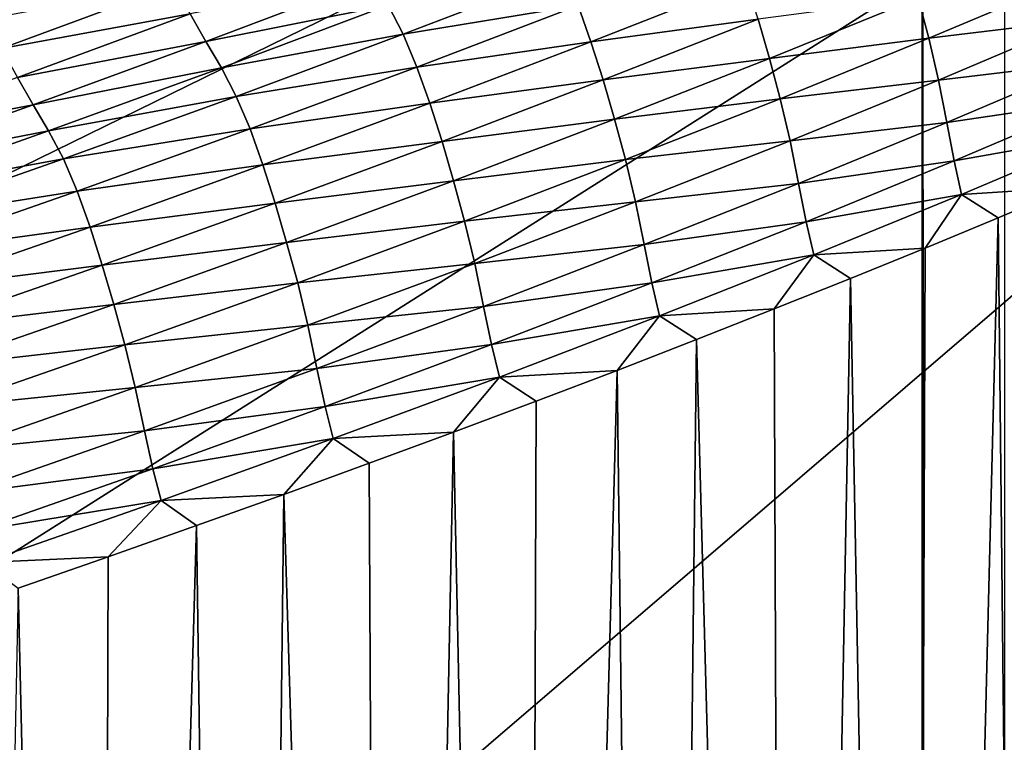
# Model space of a CAD drawing. Extents: x -65 to 446, y -88 to 1542.
# Tile 177 of 223: x 64.416 to 65, y -20.246 to -19.817. Entities that reach past the tile are written whole.
import ezdxf

# ---------------------------------------------------------------- set-up
doc = ezdxf.new("R2010")
doc.units = 0
doc.header["$LTSCALE"] = 74.25
for name, color, linetype in [('360', 7, 'CONTINUOUS'), ('543', 7, 'CONTINUOUS'), ('730', 7, 'CONTINUOUS'), ('812', 7, 'CONTINUOUS'), ('839', 7, 'CONTINUOUS'), ('880', 7, 'CONTINUOUS'), ('937', 7, 'CONTINUOUS')]:
    doc.layers.add(name, color=color, linetype=linetype)

msp = doc.modelspace()

# ---------------------------------------------------------------- linework, layer by layer
at = {"layer": '360', "color": 7, "linetype": 'CONTINUOUS'}
for points in [[(58.54071, -18.23446, -13.52983), (65.995, -19.13135, -0.4), (59.64452, -20.5, -12.76649), (58.54071, -18.23446, -13.52983)], [(59.64452, -20.5, -12.76649), (65.995, -19.13135, -0.4), (62.13891, -20.5, -10.42338), (59.64452, -20.5, -12.76649)], [(62.13891, -20.5, -10.42338), (65.995, -19.13135, -0.4), (62.83956, -20.67774, -9.54702), (62.13891, -20.5, -10.42338)], [(62.83956, -20.67774, -9.54702), (65.995, -19.13135, -0.4), (63.16788, -20.92097, -9.08884), (62.83956, -20.67774, -9.54702)], [(63.16788, -20.92097, -9.08884), (65.995, -19.13135, -0.4), (63.45386, -21.3112, -8.65988), (63.16788, -20.92097, -9.08884)], [(63.45386, -21.3112, -8.65988), (65.995, -19.13135, -0.4), (63.61758, -22, -8.40008), (63.45386, -21.3112, -8.65988)], [(65.995, -19.13135, -0.4), (65.76858, -86.70779, -2.71141), (63.61758, -32, -8.40008), (65.995, -19.13135, -0.4)], [(63.61758, -22, -8.40008), (65.995, -19.13135, -0.4), (63.61758, -25.40326, -8.40008), (63.61758, -22, -8.40008)], [(63.61758, -25.40326, -8.40008), (65.995, -19.13135, -0.4), (63.61758, -29.59674, -8.40008), (63.61758, -25.40326, -8.40008)], [(63.61758, -29.59674, -8.40008), (65.995, -19.13135, -0.4), (63.61758, -32, -8.40008), (63.61758, -29.59674, -8.40008)]]:
    msp.add_3dface(points, dxfattribs=at)
at = {"layer": '543', "color": 7, "linetype": 'CONTINUOUS'}
for points in [[(63.94889, -18.98899, -1.4), (63.94889, -84.74866, -1.4), (65.05135, -18.98899, -1.4), (63.94889, -18.98899, -1.4)], [(65.05135, -18.98899, -1.4), (63.94889, -84.74866, -1.4), (65.05135, -84.74866, -1.4), (65.05135, -18.98899, -1.4)]]:
    msp.add_3dface(points, dxfattribs=at)
at = {"layer": '730', "color": 7, "linetype": 'CONTINUOUS'}
for points in [[(64, -18.47248), (59.9296, -20.0576, 9.8693), (65.29985, -18.47248), (64, -18.47248)], [(65.29985, -18.47248), (59.9296, -20.0576, 9.8693), (65.29993, -18.47769, 0.04261), (65.29985, -18.47248)], [(65.29993, -18.47769, 0.04261), (59.9296, -20.0576, 9.8693), (65.3, -18.48291, 0.08523), (65.29993, -18.47769, 0.04261)], [(65.3, -18.48291, 0.08523), (59.9296, -20.0576, 9.8693), (65.29807, -18.51251, 0.32473), (65.3, -18.48291, 0.08523)], [(65.29807, -18.51251, 0.32473), (59.9296, -20.0576, 9.8693), (65.29268, -18.54227, 0.56201), (65.29807, -18.51251, 0.32473)], [(65.29268, -18.54227, 0.56201), (59.9296, -20.0576, 9.8693), (65.28382, -18.57219, 0.79705), (65.29268, -18.54227, 0.56201)], [(65.28382, -18.57219, 0.79705), (59.9296, -20.0576, 9.8693), (65.27148, -18.60223, 1.02974), (65.28382, -18.57219, 0.79705)], [(65.27148, -18.60223, 1.02974), (59.9296, -20.0576, 9.8693), (65.2556, -18.63233, 1.25975), (65.27148, -18.60223, 1.02974)], [(65.2556, -18.63233, 1.25975), (59.9296, -20.0576, 9.8693), (65.23632, -18.6626, 1.48789), (65.2556, -18.63233, 1.25975)], [(65.23632, -18.6626, 1.48789), (59.9296, -20.0576, 9.8693), (65.21374, -18.69314, 1.71506), (65.23632, -18.6626, 1.48789)], [(65.21374, -18.69314, 1.71506), (59.9296, -20.0576, 9.8693), (65.18791, -18.72391, 1.94101), (65.21374, -18.69314, 1.71506)], [(65.18791, -18.72391, 1.94101), (59.9296, -20.0576, 9.8693), (65.15878, -18.75491, 2.16571), (65.18791, -18.72391, 1.94101)], [(65.15878, -18.75491, 2.16571), (59.9296, -20.0576, 9.8693), (65.12629, -18.78625, 2.39006), (65.15878, -18.75491, 2.16571)], [(65.12629, -18.78625, 2.39006), (59.9296, -20.0576, 9.8693), (65.09044, -18.81802, 2.61465), (65.12629, -18.78625, 2.39006)], [(65.09044, -18.81802, 2.61465), (59.9296, -20.0576, 9.8693), (65.0513, -18.85013, 2.83893), (65.09044, -18.81802, 2.61465)], [(65.0513, -18.85013, 2.83893), (59.9296, -20.0576, 9.8693), (65.00873, -18.88266, 3.06332), (65.0513, -18.85013, 2.83893)], [(65.00873, -18.88266, 3.06332), (59.9296, -20.0576, 9.8693), (64.96261, -18.91568, 3.28841), (65.00873, -18.88266, 3.06332)], [(64.96261, -18.91568, 3.28841), (59.9296, -20.0576, 9.8693), (64.91291, -18.94925, 3.51447), (64.96261, -18.91568, 3.28841)], [(64.91291, -18.94925, 3.51447), (59.9296, -20.0576, 9.8693), (64.85969, -18.98329, 3.74107), (64.91291, -18.94925, 3.51447)], [(64.85969, -18.98329, 3.74107), (59.9296, -20.0576, 9.8693), (64.80302, -19.01773, 3.96761), (64.85969, -18.98329, 3.74107)], [(64.80302, -19.01773, 3.96761), (59.9296, -20.0576, 9.8693), (64.7429, -19.05252, 4.19387), (64.80302, -19.01773, 3.96761)], [(64.7429, -19.05252, 4.19387), (59.9296, -20.0576, 9.8693), (64.67926, -19.08774, 4.42028), (64.7429, -19.05252, 4.19387)], [(64.67926, -19.08774, 4.42028), (59.9296, -20.0576, 9.8693), (64.61229, -19.12327, 4.6461), (64.67926, -19.08774, 4.42028)], [(64.61229, -19.12327, 4.6461), (59.9296, -20.0576, 9.8693), (64.54222, -19.15898, 4.87053), (64.61229, -19.12327, 4.6461)], [(64.54222, -19.15898, 4.87053), (59.9296, -20.0576, 9.8693), (64.46895, -19.1949, 5.09381), (64.54222, -19.15898, 4.87053)], [(64.46895, -19.1949, 5.09381), (59.9296, -20.0576, 9.8693), (64.39251, -19.23102, 5.31594), (64.46895, -19.1949, 5.09381)]]:
    msp.add_3dface(points, dxfattribs=at)
at = {"layer": '812', "color": 7, "linetype": 'CONTINUOUS'}
for points in [[(64.95129, -19.22659, -1.4), (64.95129, -84.27951, -1.4), (64.04895, -19.22659, -1.4), (64.95129, -19.22659, -1.4)], [(64.04895, -19.22659, -1.4), (64.95129, -84.27951, -1.4), (64.04895, -84.27951, -1.4), (64.04895, -19.22659, -1.4)]]:
    msp.add_3dface(points, dxfattribs=at)
at = {"layer": '839', "color": 7, "linetype": 'CONTINUOUS'}
for points in [[(65.00018, -19.1777), (65.00018, -83.82216), (64.95129, -19.22659, -1.4), (65.00018, -19.1777)], [(65.00018, -83.82216), (64.99981, -84.07544, -0.01071), (64.95129, -19.22659, -1.4), (65.00018, -83.82216)], [(64.95129, -19.22659, -1.4), (64.99981, -84.07544, -0.01071), (64.95129, -84.27951, -1.4), (64.95129, -19.22659, -1.4)]]:
    msp.add_3dface(points, dxfattribs=at)
at = {"layer": '880', "color": 7, "linetype": 'CONTINUOUS'}
for points in [[(64.62537, -19.79271, 6.43206), (64.51705, -19.81377, 6.66847), (64.52639, -19.8302, 6.66457), (64.62537, -19.79271, 6.43206)], [(64.62537, -19.79271, 6.43206), (64.52639, -19.8302, 6.66457), (64.63457, -19.80876, 6.43093), (64.62537, -19.79271, 6.43206)], [(64.73889, -19.78918, 6.19678), (64.63457, -19.80876, 6.43093), (64.64338, -19.82588, 6.43044), (64.73889, -19.78918, 6.19678)], [(64.73889, -19.78918, 6.19678), (64.64338, -19.82588, 6.43044), (64.74713, -19.80882, 6.19405), (64.73889, -19.78918, 6.19678)], [(65.0397, -19.79257, 5.46283), (64.94891, -19.80431, 5.70701), (64.95521, -19.82822, 5.69724), (65.0397, -19.79257, 5.46283)], [(65.0397, -19.79257, 5.46283), (64.95521, -19.82822, 5.69724), (65.04535, -19.81738, 5.44756), (65.0397, -19.79257, 5.46283)], [(64.50747, -19.79637, 6.67291), (64.3952, -19.81717, 6.90635), (64.40517, -19.83444, 6.90453), (64.50747, -19.79637, 6.67291)], [(64.50747, -19.79637, 6.67291), (64.40517, -19.83444, 6.90453), (64.51705, -19.81377, 6.66847), (64.50747, -19.79637, 6.67291)], [(64.84674, -19.79414, 5.95499), (64.74713, -19.80882, 6.19405), (64.75482, -19.83036, 6.18922), (64.84674, -19.79414, 5.95499)], [(64.84674, -19.79414, 5.95499), (64.75482, -19.83036, 6.18922), (64.85393, -19.81687, 5.94886), (64.84674, -19.79414, 5.95499)], [(64.94891, -19.80431, 5.70701), (64.85393, -19.81687, 5.94886), (64.8607, -19.84022, 5.94132), (64.94891, -19.80431, 5.70701)], [(64.94891, -19.80431, 5.70701), (64.8607, -19.84022, 5.94132), (64.95521, -19.82822, 5.69724), (64.94891, -19.80431, 5.70701)], [(64.63457, -19.80876, 6.43093), (64.52639, -19.8302, 6.66457), (64.53556, -19.84594, 6.66353), (64.63457, -19.80876, 6.43093)], [(64.63457, -19.80876, 6.43093), (64.53556, -19.84594, 6.66353), (64.64338, -19.82588, 6.43044), (64.63457, -19.80876, 6.43093)], [(64.74713, -19.80882, 6.19405), (64.64338, -19.82588, 6.43044), (64.65161, -19.84536, 6.4277), (64.74713, -19.80882, 6.19405)], [(64.74713, -19.80882, 6.19405), (64.65161, -19.84536, 6.4277), (64.75482, -19.83036, 6.18922), (64.74713, -19.80882, 6.19405)], [(64.51705, -19.81377, 6.66847), (64.40517, -19.83444, 6.90453), (64.41467, -19.85167, 6.89996), (64.51705, -19.81377, 6.66847)], [(64.51705, -19.81377, 6.66847), (64.41467, -19.85167, 6.89996), (64.52639, -19.8302, 6.66457), (64.51705, -19.81377, 6.66847)], [(64.85393, -19.81687, 5.94886), (64.75482, -19.83036, 6.18922), (64.76203, -19.85306, 6.18287), (64.85393, -19.81687, 5.94886)], [(64.85393, -19.81687, 5.94886), (64.76203, -19.85306, 6.18287), (64.8607, -19.84022, 5.94132), (64.85393, -19.81687, 5.94886)], [(65.04535, -19.81738, 5.44756), (64.95521, -19.82822, 5.69724), (64.96095, -19.85312, 5.68107), (65.04535, -19.81738, 5.44756)], [(65.04535, -19.81738, 5.44756), (64.96095, -19.85312, 5.68107), (65.0502, -19.84243, 5.42626), (65.04535, -19.81738, 5.44756)], [(64.64338, -19.82588, 6.43044), (64.53556, -19.84594, 6.66353), (64.54435, -19.86278, 6.66318), (64.64338, -19.82588, 6.43044)], [(64.64338, -19.82588, 6.43044), (64.54435, -19.86278, 6.66318), (64.65161, -19.84536, 6.4277), (64.64338, -19.82588, 6.43044)], [(64.95521, -19.82822, 5.69724), (64.8607, -19.84022, 5.94132), (64.86707, -19.86414, 5.93107), (64.95521, -19.82822, 5.69724)], [(64.95521, -19.82822, 5.69724), (64.86707, -19.86414, 5.93107), (64.96095, -19.85312, 5.68107), (64.95521, -19.82822, 5.69724)], [(64.52639, -19.8302, 6.66457), (64.41467, -19.85167, 6.89996), (64.42395, -19.86785, 6.89599), (64.52639, -19.8302, 6.66457)], [(64.52639, -19.8302, 6.66457), (64.42395, -19.86785, 6.89599), (64.53556, -19.84594, 6.66353), (64.52639, -19.8302, 6.66457)], [(64.75482, -19.83036, 6.18922), (64.65161, -19.84536, 6.4277), (64.65929, -19.86682, 6.42274), (64.75482, -19.83036, 6.18922)], [(64.75482, -19.83036, 6.18922), (64.65929, -19.86682, 6.42274), (64.76203, -19.85306, 6.18287), (64.75482, -19.83036, 6.18922)], [(64.8607, -19.84022, 5.94132), (64.76203, -19.85306, 6.18287), (64.76883, -19.8764, 6.17502), (64.8607, -19.84022, 5.94132)], [(64.8607, -19.84022, 5.94132), (64.76883, -19.8764, 6.17502), (64.86707, -19.86414, 5.93107), (64.8607, -19.84022, 5.94132)], [(64.53556, -19.84594, 6.66353), (64.42395, -19.86785, 6.89599), (64.43309, -19.88328, 6.89504), (64.53556, -19.84594, 6.66353)], [(64.53556, -19.84594, 6.66353), (64.43309, -19.88328, 6.89504), (64.54435, -19.86278, 6.66318), (64.53556, -19.84594, 6.66353)], [(64.65161, -19.84536, 6.4277), (64.54435, -19.86278, 6.66318), (64.55256, -19.88211, 6.66044), (64.65161, -19.84536, 6.4277)], [(64.65161, -19.84536, 6.4277), (64.55256, -19.88211, 6.66044), (64.65929, -19.86682, 6.42274), (64.65161, -19.84536, 6.4277)], [(65.0502, -19.84243, 5.42626), (64.96095, -19.85312, 5.68107), (64.9659, -19.87827, 5.65844), (65.0502, -19.84243, 5.42626)], [(65.0502, -19.84243, 5.42626), (64.9659, -19.87827, 5.65844), (65.05449, -19.86526, 5.40968), (65.0502, -19.84243, 5.42626)], [(64.41467, -19.85167, 6.89996), (64.30891, -19.88971, 7.13019), (64.42395, -19.86785, 6.89599), (64.41467, -19.85167, 6.89996)], [(64.76203, -19.85306, 6.18287), (64.65929, -19.86682, 6.42274), (64.6665, -19.88949, 6.41616), (64.76203, -19.85306, 6.18287)], [(64.76203, -19.85306, 6.18287), (64.6665, -19.88949, 6.41616), (64.76883, -19.8764, 6.17502), (64.76203, -19.85306, 6.18287)], [(64.96095, -19.85312, 5.68107), (64.86707, -19.86414, 5.93107), (64.8729, -19.88912, 5.91399), (64.96095, -19.85312, 5.68107)], [(64.96095, -19.85312, 5.68107), (64.8729, -19.88912, 5.91399), (64.9659, -19.87827, 5.65844), (64.96095, -19.85312, 5.68107)], [(64.54435, -19.86278, 6.66318), (64.43309, -19.88328, 6.89504), (64.44185, -19.89985, 6.89483), (64.54435, -19.86278, 6.66318)], [(64.54435, -19.86278, 6.66318), (64.44185, -19.89985, 6.89483), (64.55256, -19.88211, 6.66044), (64.54435, -19.86278, 6.66318)], [(64.42395, -19.86785, 6.89599), (64.30891, -19.88971, 7.13019), (64.31813, -19.90564, 7.12613), (64.42395, -19.86785, 6.89599)], [(64.42395, -19.86785, 6.89599), (64.31813, -19.90564, 7.12613), (64.43309, -19.88328, 6.89504), (64.42395, -19.86785, 6.89599)], [(64.65929, -19.86682, 6.42274), (64.55256, -19.88211, 6.66044), (64.56022, -19.90348, 6.65536), (64.65929, -19.86682, 6.42274)], [(64.65929, -19.86682, 6.42274), (64.56022, -19.90348, 6.65536), (64.6665, -19.88949, 6.41616), (64.65929, -19.86682, 6.42274)], [(64.86707, -19.86414, 5.93107), (64.76883, -19.8764, 6.17502), (64.77527, -19.90033, 6.1643), (64.86707, -19.86414, 5.93107)], [(64.86707, -19.86414, 5.93107), (64.77527, -19.90033, 6.1643), (64.8729, -19.88912, 5.91399), (64.86707, -19.86414, 5.93107)], [(65.05449, -19.86526, 5.40968), (64.9659, -19.87827, 5.65844), (64.9703, -19.90106, 5.64091), (65.05449, -19.86526, 5.40968)], [(65.05449, -19.86526, 5.40968), (64.9703, -19.90106, 5.64091), (65.05864, -19.88545, 5.41386), (65.05449, -19.86526, 5.40968)], [(64.76883, -19.8764, 6.17502), (64.6665, -19.88949, 6.41616), (64.67333, -19.91281, 6.408), (64.76883, -19.8764, 6.17502)], [(64.76883, -19.8764, 6.17502), (64.67333, -19.91281, 6.408), (64.77527, -19.90033, 6.1643), (64.76883, -19.8764, 6.17502)], [(64.9659, -19.87827, 5.65844), (64.8729, -19.88912, 5.91399), (64.87795, -19.91438, 5.89001), (64.9659, -19.87827, 5.65844)], [(64.9659, -19.87827, 5.65844), (64.87795, -19.91438, 5.89001), (64.9703, -19.90106, 5.64091), (64.9659, -19.87827, 5.65844)], [(64.43309, -19.88328, 6.89504), (64.31813, -19.90564, 7.12613), (64.32723, -19.92075, 7.12527), (64.43309, -19.88328, 6.89504)], [(64.43309, -19.88328, 6.89504), (64.32723, -19.92075, 7.12527), (64.44185, -19.89985, 6.89483), (64.43309, -19.88328, 6.89504)], [(64.55256, -19.88211, 6.66044), (64.44185, -19.89985, 6.89483), (64.45004, -19.91901, 6.89209), (64.55256, -19.88211, 6.66044)], [(64.55256, -19.88211, 6.66044), (64.45004, -19.91901, 6.89209), (64.56022, -19.90348, 6.65536), (64.55256, -19.88211, 6.66044)], [(65.05864, -19.88545, 5.41386), (64.9703, -19.90106, 5.64091), (64.97462, -19.92103, 5.64571), (65.05864, -19.88545, 5.41386)], [(65.05864, -19.88545, 5.41386), (64.97462, -19.92103, 5.64571), (65.03862, -19.91694, 5.47546), (65.05864, -19.88545, 5.41386)], [(64.6665, -19.88949, 6.41616), (64.56022, -19.90348, 6.65536), (64.56743, -19.92612, 6.64855), (64.6665, -19.88949, 6.41616)], [(64.6665, -19.88949, 6.41616), (64.56743, -19.92612, 6.64855), (64.67333, -19.91281, 6.408), (64.6665, -19.88949, 6.41616)], [(64.8729, -19.88912, 5.91399), (64.77527, -19.90033, 6.1643), (64.78118, -19.92539, 6.14629), (64.8729, -19.88912, 5.91399)], [(64.8729, -19.88912, 5.91399), (64.78118, -19.92539, 6.14629), (64.87795, -19.91438, 5.89001), (64.8729, -19.88912, 5.91399)], [(64.44185, -19.89985, 6.89483), (64.32723, -19.92075, 7.12527), (64.33598, -19.93705, 7.12519), (64.44185, -19.89985, 6.89483)], [(64.44185, -19.89985, 6.89483), (64.33598, -19.93705, 7.12519), (64.45004, -19.91901, 6.89209), (64.44185, -19.89985, 6.89483)], [(64.56022, -19.90348, 6.65536), (64.45004, -19.91901, 6.89209), (64.45769, -19.94031, 6.88687), (64.56022, -19.90348, 6.65536)], [(64.56022, -19.90348, 6.65536), (64.45769, -19.94031, 6.88687), (64.56743, -19.92612, 6.64855), (64.56022, -19.90348, 6.65536)], [(64.77527, -19.90033, 6.1643), (64.67333, -19.91281, 6.408), (64.67983, -19.93676, 6.39681), (64.77527, -19.90033, 6.1643)], [(64.77527, -19.90033, 6.1643), (64.67983, -19.93676, 6.39681), (64.78118, -19.92539, 6.14629), (64.77527, -19.90033, 6.1643)], [(64.9703, -19.90106, 5.64091), (64.87795, -19.91438, 5.89001), (64.88246, -19.93712, 5.87151), (64.9703, -19.90106, 5.64091)], [(64.9703, -19.90106, 5.64091), (64.88246, -19.93712, 5.87151), (64.97462, -19.92103, 5.64571), (64.9703, -19.90106, 5.64091)], [(64.67333, -19.91281, 6.408), (64.56743, -19.92612, 6.64855), (64.57428, -19.94943, 6.64008), (64.67333, -19.91281, 6.408)], [(64.67333, -19.91281, 6.408), (64.57428, -19.94943, 6.64008), (64.67983, -19.93676, 6.39681), (64.67333, -19.91281, 6.408)], [(64.87795, -19.91438, 5.89001), (64.78118, -19.92539, 6.14629), (64.78632, -19.95076, 6.12096), (64.87795, -19.91438, 5.89001)], [(64.87795, -19.91438, 5.89001), (64.78632, -19.95076, 6.12096), (64.88246, -19.93712, 5.87151), (64.87795, -19.91438, 5.89001)], [(64.45004, -19.91901, 6.89209), (64.33598, -19.93705, 7.12519), (64.34414, -19.95604, 7.12246), (64.45004, -19.91901, 6.89209)], [(64.45004, -19.91901, 6.89209), (64.34414, -19.95604, 7.12246), (64.45769, -19.94031, 6.88687), (64.45004, -19.91901, 6.89209)], [(64.97462, -19.92103, 5.64571), (64.88246, -19.93712, 5.87151), (64.88693, -19.95687, 5.87695), (64.97462, -19.92103, 5.64571)], [(64.97462, -19.92103, 5.64571), (64.88693, -19.95687, 5.87695), (64.95299, -19.95279, 5.70927), (64.97462, -19.92103, 5.64571)], [(64.99627, -19.93483, 5.59244), (64.97462, -19.92103, 5.64571), (64.95299, -19.95279, 5.70927), (64.99627, -19.93483, 5.59244)], [(65.03862, -19.91694, 5.47546), (64.97462, -19.92103, 5.64571), (64.99627, -19.93483, 5.59244), (65.03862, -19.91694, 5.47546)], [(64.56743, -19.92612, 6.64855), (64.45769, -19.94031, 6.88687), (64.4649, -19.9629, 6.87984), (64.56743, -19.92612, 6.64855)], [(64.56743, -19.92612, 6.64855), (64.4649, -19.9629, 6.87984), (64.57428, -19.94943, 6.64008), (64.56743, -19.92612, 6.64855)], [(64.78118, -19.92539, 6.14629), (64.67983, -19.93676, 6.39681), (64.68583, -19.9619, 6.37788), (64.78118, -19.92539, 6.14629)], [(64.78118, -19.92539, 6.14629), (64.68583, -19.9619, 6.37788), (64.78632, -19.95076, 6.12096), (64.78118, -19.92539, 6.14629)], [(64.67983, -19.93676, 6.39681), (64.57428, -19.94943, 6.64008), (64.58084, -19.97338, 6.62841), (64.67983, -19.93676, 6.39681)], [(64.67983, -19.93676, 6.39681), (64.58084, -19.97338, 6.62841), (64.68583, -19.9619, 6.37788), (64.67983, -19.93676, 6.39681)], [(64.88246, -19.93712, 5.87151), (64.78632, -19.95076, 6.12096), (64.79093, -19.97346, 6.10148), (64.88246, -19.93712, 5.87151)], [(64.88246, -19.93712, 5.87151), (64.79093, -19.97346, 6.10148), (64.88693, -19.95687, 5.87695), (64.88246, -19.93712, 5.87151)], [(64.45769, -19.94031, 6.88687), (64.34414, -19.95604, 7.12246), (64.35177, -19.97725, 7.1171), (64.45769, -19.94031, 6.88687)], [(64.45769, -19.94031, 6.88687), (64.35177, -19.97725, 7.1171), (64.4649, -19.9629, 6.87984), (64.45769, -19.94031, 6.88687)], [(64.57428, -19.94943, 6.64008), (64.4649, -19.9629, 6.87984), (64.47177, -19.9862, 6.87106), (64.57428, -19.94943, 6.64008)], [(64.57428, -19.94943, 6.64008), (64.47177, -19.9862, 6.87106), (64.58084, -19.97338, 6.62841), (64.57428, -19.94943, 6.64008)], [(64.78632, -19.95076, 6.12096), (64.68583, -19.9619, 6.37788), (64.69104, -19.98738, 6.35116), (64.78632, -19.95076, 6.12096)], [(64.78632, -19.95076, 6.12096), (64.69104, -19.98738, 6.35116), (64.79093, -19.97346, 6.10148), (64.78632, -19.95076, 6.12096)], [(64.88693, -19.95687, 5.87695), (64.79093, -19.97346, 6.10148), (64.79555, -19.99297, 6.10758), (64.88693, -19.95687, 5.87695)], [(64.88693, -19.95687, 5.87695), (64.79555, -19.99297, 6.10758), (64.86357, -19.98893, 5.94261), (64.88693, -19.95687, 5.87695)], [(64.90876, -19.97082, 5.82598), (64.88693, -19.95687, 5.87695), (64.86357, -19.98893, 5.94261), (64.90876, -19.97082, 5.82598)], [(64.95299, -19.95279, 5.70927), (64.88693, -19.95687, 5.87695), (64.90876, -19.97082, 5.82598), (64.95299, -19.95279, 5.70927)], [(64.4649, -19.9629, 6.87984), (64.35177, -19.97725, 7.1171), (64.35898, -19.99981, 7.10984), (64.4649, -19.9629, 6.87984)], [(64.4649, -19.9629, 6.87984), (64.35898, -19.99981, 7.10984), (64.47177, -19.9862, 6.87106), (64.4649, -19.9629, 6.87984)], [(64.68583, -19.9619, 6.37788), (64.58084, -19.97338, 6.62841), (64.58691, -19.9986, 6.60855), (64.68583, -19.9619, 6.37788)], [(64.68583, -19.9619, 6.37788), (64.58691, -19.9986, 6.60855), (64.69104, -19.98738, 6.35116), (64.68583, -19.9619, 6.37788)], [(64.58084, -19.97338, 6.62841), (64.47177, -19.9862, 6.87106), (64.47838, -20.01016, 6.8589), (64.58084, -19.97338, 6.62841)], [(64.58084, -19.97338, 6.62841), (64.47838, -20.01016, 6.8589), (64.58691, -19.9986, 6.60855), (64.58084, -19.97338, 6.62841)], [(64.79093, -19.97346, 6.10148), (64.69104, -19.98738, 6.35116), (64.69576, -20.01003, 6.33071), (64.79093, -19.97346, 6.10148)], [(64.79093, -19.97346, 6.10148), (64.69576, -20.01003, 6.33071), (64.79555, -19.99297, 6.10758), (64.79093, -19.97346, 6.10148)], [(64.47177, -19.9862, 6.87106), (64.35898, -19.99981, 7.10984), (64.36587, -20.02308, 7.10074), (64.47177, -19.9862, 6.87106)], [(64.47177, -19.9862, 6.87106), (64.36587, -20.02308, 7.10074), (64.47838, -20.01016, 6.8589), (64.47177, -19.9862, 6.87106)], [(64.69104, -19.98738, 6.35116), (64.58691, -19.9986, 6.60855), (64.59222, -20.0242, 6.58044), (64.69104, -19.98738, 6.35116)], [(64.69104, -19.98738, 6.35116), (64.59222, -20.0242, 6.58044), (64.69576, -20.01003, 6.33071), (64.69104, -19.98738, 6.35116)], [(64.86357, -19.98893, 5.94261), (64.79555, -19.99297, 6.10758), (64.8174, -20.00712, 6.05918), (64.86357, -19.98893, 5.94261)], [(64.79555, -19.99297, 6.10758), (64.69576, -20.01003, 6.33071), (64.70053, -20.02931, 6.33748), (64.79555, -19.99297, 6.10758)], [(64.79555, -19.99297, 6.10758), (64.70053, -20.02931, 6.33748), (64.77027, -20.02538, 6.17562), (64.79555, -19.99297, 6.10758)], [(64.8174, -20.00712, 6.05918), (64.79555, -19.99297, 6.10758), (64.77027, -20.02538, 6.17562), (64.8174, -20.00712, 6.05918)], [(64.58691, -19.9986, 6.60855), (64.47838, -20.01016, 6.8589), (64.48453, -20.03547, 6.83809), (64.58691, -19.9986, 6.60855)], [(64.58691, -19.9986, 6.60855), (64.48453, -20.03547, 6.83809), (64.59222, -20.0242, 6.58044), (64.58691, -19.9986, 6.60855)], [(64.47838, -20.01016, 6.8589), (64.36587, -20.02308, 7.10074), (64.37253, -20.04706, 7.08808), (64.47838, -20.01016, 6.8589)], [(64.47838, -20.01016, 6.8589), (64.37253, -20.04706, 7.08808), (64.48453, -20.03547, 6.83809), (64.47838, -20.01016, 6.8589)], [(64.69576, -20.01003, 6.33071), (64.59222, -20.0242, 6.58044), (64.59704, -20.04681, 6.55899), (64.69576, -20.01003, 6.33071)], [(64.69576, -20.01003, 6.33071), (64.59704, -20.04681, 6.55899), (64.70053, -20.02931, 6.33748), (64.69576, -20.01003, 6.33071)], [(64.59222, -20.0242, 6.58044), (64.48453, -20.03547, 6.83809), (64.48992, -20.06117, 6.80858), (64.59222, -20.0242, 6.58044)], [(64.59222, -20.0242, 6.58044), (64.48992, -20.06117, 6.80858), (64.59704, -20.04681, 6.55899), (64.59222, -20.0242, 6.58044)], [(64.77027, -20.02538, 6.17562), (64.70053, -20.02931, 6.33748), (64.72221, -20.0437, 6.29191), (64.77027, -20.02538, 6.17562)], [(64.70053, -20.02931, 6.33748), (64.59704, -20.04681, 6.55899), (64.60195, -20.06584, 6.56644), (64.70053, -20.02931, 6.33748)], [(64.70053, -20.02931, 6.33748), (64.60195, -20.06584, 6.56644), (64.67321, -20.06208, 6.40798), (64.70053, -20.02931, 6.33748)], [(64.72221, -20.0437, 6.29191), (64.70053, -20.02931, 6.33748), (64.67321, -20.06208, 6.40798), (64.72221, -20.0437, 6.29191)], [(64.48453, -20.03547, 6.83809), (64.37253, -20.04706, 7.08808), (64.37876, -20.07244, 7.06632), (64.48453, -20.03547, 6.83809)], [(64.48453, -20.03547, 6.83809), (64.37876, -20.07244, 7.06632), (64.48992, -20.06117, 6.80858), (64.48453, -20.03547, 6.83809)], [(64.59704, -20.04681, 6.55899), (64.48992, -20.06117, 6.80858), (64.49484, -20.08373, 6.78613), (64.59704, -20.04681, 6.55899)], [(64.59704, -20.04681, 6.55899), (64.49484, -20.08373, 6.78613), (64.60195, -20.06584, 6.56644), (64.59704, -20.04681, 6.55899)], [(64.48992, -20.06117, 6.80858), (64.37876, -20.07244, 7.06632), (64.38423, -20.09826, 7.03539), (64.48992, -20.06117, 6.80858)], [(64.48992, -20.06117, 6.80858), (64.38423, -20.09826, 7.03539), (64.49484, -20.08373, 6.78613), (64.48992, -20.06117, 6.80858)], [(64.67321, -20.06208, 6.40798), (64.60195, -20.06584, 6.56644), (64.62332, -20.0805, 6.52381), (64.67321, -20.06208, 6.40798)], [(64.60195, -20.06584, 6.56644), (64.49484, -20.08373, 6.78613), (64.49989, -20.10253, 6.79427), (64.60195, -20.06584, 6.56644)], [(64.60195, -20.06584, 6.56644), (64.49989, -20.10253, 6.79427), (64.57253, -20.09897, 6.63936), (64.60195, -20.06584, 6.56644)], [(64.62332, -20.0805, 6.52381), (64.60195, -20.06584, 6.56644), (64.57253, -20.09897, 6.63936), (64.62332, -20.0805, 6.52381)], [(64.49484, -20.08373, 6.78613), (64.38423, -20.09826, 7.03539), (64.38925, -20.12076, 7.01191), (64.49484, -20.08373, 6.78613)], [(64.49484, -20.08373, 6.78613), (64.38925, -20.12076, 7.01191), (64.49989, -20.10253, 6.79427), (64.49484, -20.08373, 6.78613)], [(64.49989, -20.10253, 6.79427), (64.38925, -20.12076, 7.01191), (64.39445, -20.13931, 7.02074), (64.49989, -20.10253, 6.79427)], [(64.49989, -20.10253, 6.79427), (64.39445, -20.13931, 7.02074), (64.46836, -20.13598, 6.86945), (64.49989, -20.10253, 6.79427)], [(64.52088, -20.11746, 6.75457), (64.49989, -20.10253, 6.79427), (64.46836, -20.13598, 6.86945), (64.52088, -20.11746, 6.75457)], [(64.57253, -20.09897, 6.63936), (64.49989, -20.10253, 6.79427), (64.52088, -20.11746, 6.75457), (64.57253, -20.09897, 6.63936)], [(64.46836, -20.13598, 6.86945), (64.39445, -20.13931, 7.02074), (64.41495, -20.15453, 6.98403), (64.46836, -20.13598, 6.86945)]]:
    msp.add_3dface(points, dxfattribs=at)
at = {"layer": '937', "color": 7, "linetype": 'CONTINUOUS'}
for points in [[(65.03862, -19.91694, 5.47546), (64.99627, -19.93483, 5.59244), (65.01736, -21.91311, 5.53994), (65.03862, -19.91694, 5.47546)], [(64.99627, -19.93483, 5.59244), (64.95299, -19.95279, 5.70927), (64.94556, -21.94869, 5.73631), (64.99627, -19.93483, 5.59244)], [(64.99627, -19.93483, 5.59244), (64.94556, -21.94869, 5.73631), (65.01736, -21.91311, 5.53994), (64.99627, -19.93483, 5.59244)], [(64.95299, -19.95279, 5.70927), (64.90876, -19.97082, 5.82598), (64.94556, -21.94869, 5.73631), (64.95299, -19.95279, 5.70927)], [(64.90876, -19.97082, 5.82598), (64.86357, -19.98893, 5.94261), (64.87123, -21.98445, 5.93222), (64.90876, -19.97082, 5.82598)], [(64.90876, -19.97082, 5.82598), (64.87123, -21.98445, 5.93222), (64.94556, -21.94869, 5.73631), (64.90876, -19.97082, 5.82598)], [(64.86357, -19.98893, 5.94261), (64.8174, -20.00712, 6.05918), (64.87123, -21.98445, 5.93222), (64.86357, -19.98893, 5.94261)], [(64.8174, -20.00712, 6.05918), (64.77027, -20.02538, 6.17562), (64.79435, -22.02037, 6.12763), (64.8174, -20.00712, 6.05918)], [(64.8174, -20.00712, 6.05918), (64.79435, -22.02037, 6.12763), (64.87123, -21.98445, 5.93222), (64.8174, -20.00712, 6.05918)], [(64.77027, -20.02538, 6.17562), (64.72221, -20.0437, 6.29191), (64.71497, -22.05645, 6.3225), (64.77027, -20.02538, 6.17562)], [(64.77027, -20.02538, 6.17562), (64.71497, -22.05645, 6.3225), (64.79435, -22.02037, 6.12763), (64.77027, -20.02538, 6.17562)], [(64.72221, -20.0437, 6.29191), (64.67321, -20.06208, 6.40798), (64.71497, -22.05645, 6.3225), (64.72221, -20.0437, 6.29191)], [(64.67321, -20.06208, 6.40798), (64.62332, -20.0805, 6.52381), (64.63311, -22.09265, 6.51672), (64.67321, -20.06208, 6.40798)], [(64.67321, -20.06208, 6.40798), (64.63311, -22.09265, 6.51672), (64.71497, -22.05645, 6.3225), (64.67321, -20.06208, 6.40798)], [(64.62332, -20.0805, 6.52381), (64.57253, -20.09897, 6.63936), (64.63311, -22.09265, 6.51672), (64.62332, -20.0805, 6.52381)], [(64.57253, -20.09897, 6.63936), (64.52088, -20.11746, 6.75457), (64.54883, -22.12895, 6.7102), (64.57253, -20.09897, 6.63936)], [(64.57253, -20.09897, 6.63936), (64.54883, -22.12895, 6.7102), (64.63311, -22.09265, 6.51672), (64.57253, -20.09897, 6.63936)], [(64.52088, -20.11746, 6.75457), (64.46836, -20.13598, 6.86945), (64.46217, -22.16531, 6.90283), (64.52088, -20.11746, 6.75457)], [(64.52088, -20.11746, 6.75457), (64.46217, -22.16531, 6.90283), (64.54883, -22.12895, 6.7102), (64.52088, -20.11746, 6.75457)], [(64.46836, -20.13598, 6.86945), (64.41495, -20.15453, 6.98403), (64.46217, -22.16531, 6.90283), (64.46836, -20.13598, 6.86945)], [(64.41495, -20.15453, 6.98403), (64.37317, -22.20172, 7.09452), (64.46217, -22.16531, 6.90283), (64.41495, -20.15453, 6.98403)]]:
    msp.add_3dface(points, dxfattribs=at)

doc.saveas('drawing.dxf')
